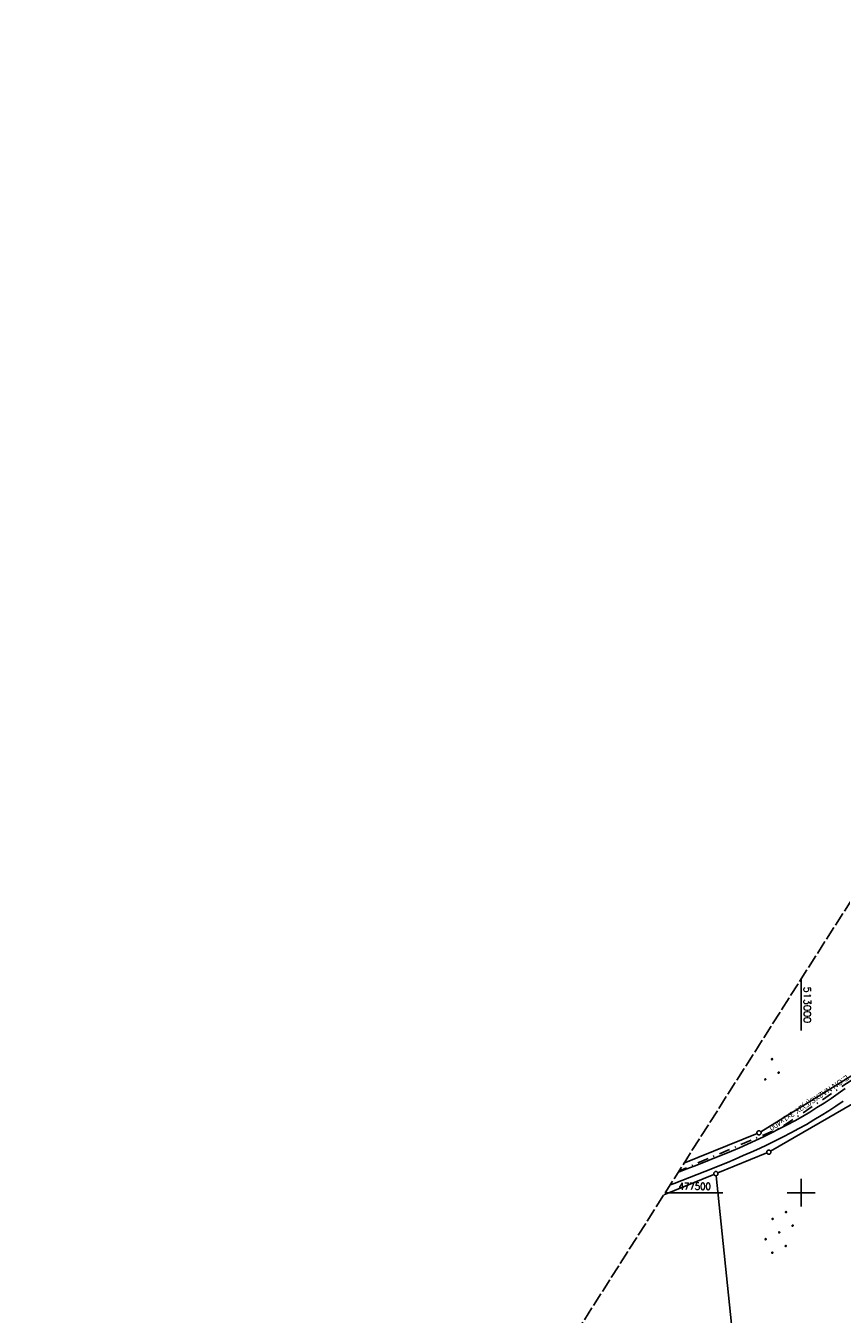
# Model space of a CAD drawing. Extents: x 512721 to 513460, y 476985 to 477919.
# Tile 12 of 23: x 512721 to 513014, y 477456 to 477919. Entities that reach past the tile are written whole.
import ezdxf
from ezdxf.enums import TextEntityAlignment as Align

# ---------------------------------------------------------------- set-up
doc = ezdxf.new("R2010")
doc.units = 0
doc.header["$LTSCALE"] = 10
doc.header["$MEASUREMENT"] = 0
for name, pattern in [('LT00', [0]), ('LT08', [0.42, 0.2, -0.1, 0.02, -0.1]), ('LT14', [0.6, 0.5, -0.1])]:
    doc.linetypes.add(name, pattern=pattern)
doc.layers.get('0').update_dxf_attribs({"linetype": 'LT00'})
doc.layers.add('-BLATT_87-RAND', color=7, linetype='LT14', plot=False)
for name, color, linetype in [('DFK_GZPKT', 250, 'LT00'), ('DFK_KATASTER', 250, 'LT00'), ('DFK_NUTZUNG', 250, 'LT00'), ('STROM_TEXT', 80, 'Continuous'), ('STROM_UNTER', 80, 'LT08'), ('V87_AFBR_BAB', 250, 'LT00'), ('V87_RASTER', 250, 'LT00')]:
    doc.layers.add(name, color=color, linetype=linetype)
doc.styles.get("Standard").update_dxf_attribs({"font": 'romans.shx'})
doc.styles.add('Versorgungsltg', font='ARIAL.TTF', dxfattribs={"width": 0.8, "height": 2})

# ---------------------------------------------------------------- blocks, each defined once
blk = doc.blocks.new('SYMB7010')
at = {"color": 0, "linetype": 'ByBlock'}
for points in [[(-0.031408, 0.499213), (-0.093728, 0.49134), (-0.15457, 0.475719), (-0.212975, 0.452595), (-0.268021, 0.422333), (-0.31884, 0.385411), (-0.36463, 0.342411), (-0.40467, 0.29401), (-0.438329, 0.240973), (-0.465074, 0.184136), (-0.484486, 0.124395), (-0.496256, 0.062692), (-0.5002, 0)], [(-0.5002, 0), (-0.496256, -0.062692), (-0.484486, -0.124395), (-0.465075, -0.184136), (-0.438329, -0.240973), (-0.404671, -0.29401), (-0.36463, -0.342411), (-0.31884, -0.385411), (-0.268021, -0.422333), (-0.212975, -0.452595), (-0.154571, -0.475719), (-0.093728, -0.49134), (-0.031408, -0.499213), (0.031408, -0.499213)], [(0.5002, 0), (0.496256, 0.062692), (0.484485, 0.124395), (0.465074, 0.184136), (0.438329, 0.240973), (0.40467, 0.29401), (0.36463, 0.342411), (0.31884, 0.385411), (0.268021, 0.422333), (0.212975, 0.452595), (0.15457, 0.475719), (0.093728, 0.49134), (0.031408, 0.499213), (-0.031408, 0.499213)], [(0.031408, -0.499213), (0.093728, -0.491341), (0.15457, -0.475719), (0.212975, -0.452595), (0.268021, -0.422333), (0.31884, -0.385411), (0.36463, -0.342411), (0.404671, -0.294011), (0.438329, -0.240974), (0.465075, -0.184136), (0.484486, -0.124395), (0.496256, -0.062692), (0.500201, 0)]]:
    blk.add_lwpolyline(points, dxfattribs=at)
blk = doc.blocks.new('Ackerland3')
at = {"layer": 'DFK_NUTZUNG', "color": 0, "linetype": 'ByBlock'}
for p, q in [((-0.15, 2.66), (-0.15, 2.4)), ((-0.1, 2.36), (-0.1, 2.7)), ((-0.05, 2.72), (-0.05, 2.34)), ((0, 2.33), (0, 2.73)), ((0.05, 2.72), (0.05, 2.34)), ((0.1, 2.36), (0.1, 2.7)), ((0.15, 2.66), (0.15, 2.4)), ((0.2, 2.53), (0.2, 2.53)), ((-4, -1.14), (-4, -1.4)), ((-3.95, -1.44), (-3.95, -1.1)), ((-3.9, -1.07), (-3.9, -1.46)), ((-3.85, -1.46), (-3.85, -1.07)), ((-3.8, -1.07), (-3.8, -1.46)), ((-3.75, -1.44), (-3.75, -1.1)), ((-3.7, -1.14), (-3.7, -1.4)), ((-3.65, -1.27), (-3.65, -1.26)), ((3.7, -1.14), (3.7, -1.4)), ((3.75, -1.44), (3.75, -1.1)), ((3.8, -1.07), (3.8, -1.46)), ((3.85, -1.46), (3.85, -1.07)), ((3.9, -1.07), (3.9, -1.46)), ((3.95, -1.44), (3.95, -1.1)), ((4, -1.14), (4, -1.4)), ((4.05, -1.27), (4.05, -1.26))]:
    blk.add_line(p, q, dxfattribs=at)
for points in [[(0.2, 2.53), (0.18, 2.62), (0.12, 2.69), (0.04, 2.73), (-0.04, 2.73), (-0.12, 2.69), (-0.18, 2.62), (-0.2, 2.53), (-0.18, 2.45), (-0.12, 2.38), (-0.04, 2.34), (0.04, 2.34), (0.12, 2.38), (0.18, 2.45), (0.2, 2.53)], [(-3.65, -1.27), (-3.67, -1.18), (-3.73, -1.11), (-3.81, -1.07), (-3.89, -1.07), (-3.97, -1.11), (-4.03, -1.18), (-4.05, -1.27)], [(-4.05, -1.27), (-4.03, -1.35), (-3.97, -1.42), (-3.89, -1.46), (-3.81, -1.46), (-3.73, -1.42), (-3.67, -1.35), (-3.65, -1.27)], [(4.05, -1.27), (4.03, -1.18), (3.97, -1.11), (3.89, -1.07), (3.81, -1.07), (3.73, -1.11), (3.67, -1.18), (3.65, -1.27)], [(3.65, -1.27), (3.67, -1.35), (3.73, -1.42), (3.81, -1.46), (3.89, -1.46), (3.97, -1.42), (4.03, -1.35), (4.05, -1.27)]]:
    blk.add_lwpolyline(points, dxfattribs=at)
blk = doc.blocks.new('Ackerland7')
at = {"layer": 'DFK_NUTZUNG', "color": 0, "linetype": 'ByBlock'}
for p, q in [((-7.85, 0.13), (-7.85, -0.13)), ((-7.8, -0.17), (-7.8, 0.17)), ((-7.75, 0.19), (-7.75, -0.19)), ((-7.7, -0.2), (-7.7, 0.2)), ((-7.65, 0.19), (-7.65, -0.19)), ((-7.6, -0.17), (-7.6, 0.17)), ((-7.55, 0.13), (-7.55, -0.13)), ((-7.5, 0), (-7.5, 0)), ((-4, 3.93), (-4, 3.67)), ((-3.95, 3.63), (-3.95, 3.97)), ((-3.9, 3.99), (-3.9, 3.61)), ((-3.85, 3.6), (-3.85, 4)), ((-3.8, 3.99), (-3.8, 3.61)), ((-3.75, 3.63), (-3.75, 3.97)), ((-3.7, 3.93), (-3.7, 3.67)), ((-3.65, 3.8), (-3.65, 3.8)), ((-0.15, 0.13), (-0.15, -0.13)), ((-0.1, -0.17), (-0.1, 0.17)), ((-0.05, 0.19), (-0.05, -0.19)), ((0, -0.2), (0, 0.2)), ((0.05, 0.19), (0.05, -0.19)), ((0.1, -0.17), (0.1, 0.17)), ((0.15, 0.13), (0.15, -0.13)), ((0.2, 0), (0.2, 0)), ((3.7, 3.93), (3.7, 3.67)), ((3.75, 3.63), (3.75, 3.97)), ((3.8, 3.99), (3.8, 3.61)), ((3.85, 3.6), (3.85, 4)), ((3.9, 3.99), (3.9, 3.61)), ((3.95, 3.63), (3.95, 3.97)), ((4, 3.93), (4, 3.67)), ((4.05, 3.8), (4.05, 3.8)), ((7.55, 0.13), (7.55, -0.13)), ((7.6, -0.17), (7.6, 0.17)), ((7.65, 0.19), (7.65, -0.19)), ((7.7, -0.2), (7.7, 0.2)), ((7.75, 0.19), (7.75, -0.19)), ((7.8, -0.17), (7.8, 0.17)), ((7.85, 0.13), (7.85, -0.13)), ((7.9, 0), (7.9, 0)), ((-4, -3.67), (-4, -3.93)), ((-3.95, -3.97), (-3.95, -3.63)), ((-3.9, -3.61), (-3.9, -3.99)), ((-3.85, -4), (-3.85, -3.6)), ((-3.8, -3.61), (-3.8, -3.99)), ((-3.75, -3.97), (-3.75, -3.63)), ((-3.7, -3.67), (-3.7, -3.93)), ((-3.65, -3.8), (-3.65, -3.8)), ((3.7, -3.67), (3.7, -3.93)), ((3.75, -3.97), (3.75, -3.63)), ((3.8, -3.61), (3.8, -3.99)), ((3.85, -4), (3.85, -3.6)), ((3.9, -3.61), (3.9, -3.99)), ((3.95, -3.97), (3.95, -3.63)), ((4, -3.67), (4, -3.93)), ((4.05, -3.8), (4.05, -3.8))]:
    blk.add_line(p, q, dxfattribs=at)
for points in [[(-7.5, 0), (-7.52, 0.09), (-7.58, 0.16), (-7.66, 0.19), (-7.74, 0.19), (-7.82, 0.16), (-7.88, 0.09), (-7.9, 0)], [(-3.65, 3.8), (-3.67, 3.89), (-3.73, 3.96), (-3.81, 3.99), (-3.89, 3.99), (-3.97, 3.96), (-4.03, 3.89), (-4.05, 3.8), (-4.03, 3.71), (-3.97, 3.64), (-3.89, 3.6), (-3.81, 3.6), (-3.73, 3.64), (-3.67, 3.71), (-3.65, 3.8)], [(0.2, 0), (0.18, 0.09), (0.12, 0.16), (0.04, 0.19), (-0.04, 0.19), (-0.12, 0.16), (-0.18, 0.09), (-0.2, 0)], [(-0.2, 0), (-0.18, -0.09), (-0.12, -0.16), (-0.04, -0.19), (0.04, -0.19), (0.12, -0.16), (0.18, -0.09), (0.2, 0)], [(4.05, 3.8), (4.03, 3.89), (3.97, 3.96), (3.89, 3.99), (3.81, 3.99), (3.73, 3.96), (3.67, 3.89), (3.65, 3.8), (3.67, 3.71), (3.73, 3.64), (3.81, 3.61), (3.89, 3.61), (3.97, 3.64), (4.03, 3.71), (4.05, 3.8)], [(7.9, 0), (7.88, 0.09), (7.82, 0.16), (7.74, 0.19), (7.66, 0.19), (7.58, 0.16), (7.52, 0.09), (7.5, 0)], [(7.5, 0), (7.52, -0.09), (7.58, -0.16), (7.66, -0.19), (7.74, -0.19), (7.82, -0.16), (7.88, -0.09), (7.9, 0)], [(-7.9, 0), (-7.88, -0.09), (-7.82, -0.16), (-7.74, -0.19), (-7.66, -0.19), (-7.58, -0.16), (-7.52, -0.09), (-7.5, 0)], [(-3.65, -3.8), (-3.67, -3.71), (-3.73, -3.64), (-3.81, -3.61), (-3.89, -3.61), (-3.97, -3.64), (-4.03, -3.71), (-4.05, -3.8), (-4.03, -3.89), (-3.97, -3.96), (-3.89, -3.99), (-3.81, -3.99), (-3.73, -3.96), (-3.67, -3.89), (-3.65, -3.8)], [(4.05, -3.8), (4.03, -3.71), (3.97, -3.64), (3.89, -3.61), (3.81, -3.61), (3.73, -3.64), (3.67, -3.71), (3.65, -3.8), (3.67, -3.89), (3.73, -3.96), (3.81, -3.99), (3.89, -3.99), (3.97, -3.96), (4.03, -3.89), (4.05, -3.8)]]:
    blk.add_lwpolyline(points, dxfattribs=at)

msp = doc.modelspace()

# ---------------------------------------------------------------- linework, layer by layer
at = {"layer": '-BLATT_87-RAND'}
msp.add_lwpolyline([(513217.94, 477919.22), (512721.33, 477138.83), (512963.46, 476984.75), (513460.07, 477765.13), (513217.94, 477919.22)], dxfattribs=at)
at = {"layer": 'DFK_KATASTER'}
for p, q in [((512985.49, 477521.9), (513019.4, 477542.86)), ((513018.49, 477531.93), (512989.04, 477514.94)), ((512957.89, 477510.57), (512984.16, 477521.23)), ((512987.7, 477514.29), (512970.05, 477507.12)), ((512968.67, 477506.56), (512950.69, 477499.25)), ((512969.44, 477506.09), (512979.11, 477413.13))]:
    msp.add_line(p, q, dxfattribs=at)
at = {"layer": 'STROM_UNTER', "ltscale": 2, "flags": 128}
msp.add_lwpolyline([(513339.88, 477841.59), (513328.38, 477821.5), (513315.09, 477797.79), (513308.69, 477787.04), (513298.11, 477770.32), (513283.7, 477747.45), (513257.78, 477714.33), (513220.76, 477701.43), (513215.1, 477698.01), (513173.85, 477680.98), (513165.3, 477677.11), (513148.18, 477666.58), (513136.96, 477659.68), (513119.18, 477644.14), (513092.44, 477615.52), (513063, 477583.73), (513038.25, 477557.5), (513020.6, 477542.08), (512992.79, 477523.45), (512956.11, 477507.77)], dxfattribs=at)
at = {"layer": 'V87_AFBR_BAB'}
for points in [[(513015.78, 477537.37), (513013.31, 477535.59), (513010.8, 477533.86), (513008.25, 477532.18), (513005.68, 477530.55), (513003.08, 477528.96), (513000.45, 477527.42), (512997.7, 477525.86), (512994.93, 477524.36), (512992.13, 477522.9), (512989.31, 477521.48), (512986.47, 477520.1), (512983.62, 477518.76), (512980.75, 477517.45), (512977.86, 477516.17), (512974.97, 477514.93), (512972.31, 477513.82), (512969.64, 477512.73), (512966.97, 477511.65), (512964.29, 477510.6), (512961.61, 477509.55), (512958.92, 477508.52), (512956.22, 477507.49), (512955.84, 477507.35)], [(512952.94, 477502.79), (512954.32, 477503.31), (512957.09, 477504.36), (512959.85, 477505.42), (512962.6, 477506.49), (512965.36, 477507.57), (512968.1, 477508.66), (512970.84, 477509.77), (512973.58, 477510.9), (512976.3, 477512.05), (512979.21, 477513.3), (512982.11, 477514.58), (512984.99, 477515.89), (512987.85, 477517.24), (512990.7, 477518.62), (512993.53, 477520.04), (512996.34, 477521.5), (512999.13, 477523), (513001.89, 477524.55), (513004.59, 477526.12), (513007.26, 477527.75), (513009.91, 477529.42), (513012.52, 477531.13), (513015.1, 477532.9)]]:
    msp.add_lwpolyline(points, dxfattribs=at)
at = {"layer": 'V87_RASTER'}
for p, q in [((513000, 477576.74), (513000, 477558.24)), ((513000, 477505), (513000, 477495)), ((512971.89, 477500), (512951.16, 477500)), ((513005, 477500), (512995, 477500))]:
    msp.add_line(p, q, dxfattribs=at)

# ---------------------------------------------------------------- block references
at = {"layer": 'DFK_GZPKT', "xscale": 1.499999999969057, "yscale": 1.5, "zscale": 1.5, "rotation": 251.2881100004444}
for p in [(512984.85, 477521.51), (512988.39, 477514.57), (512969.36, 477506.84)]:
    msp.add_blockref('SYMB7010', p, dxfattribs=at)
at = {"layer": 'DFK_NUTZUNG'}
for name, p, rotation in [('Ackerland3', (512989.52, 477543.91), 251.2883000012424), ('Ackerland7', (512992.11, 477485.72), 251.2883000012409)]:
    msp.add_blockref(name, p, dxfattribs=dict(at, rotation=rotation))

# ---------------------------------------------------------------- texts
at = {"layer": 'STROM_TEXT', "style": 'Versorgungsltg', "width": 0.8}
msp.add_text('E.ON NA2XS(F)2Y 3x1x400', height=2, rotation=213.6904, dxfattribs=at).set_placement((513002.3, 477533.09), align=Align.CENTER)
at = {"layer": 'V87_RASTER'}
for s, rotation, width, p in [(' 513000', 269.9988, 1.017, (513001, 477575.74)), (' 477500', 359.9987, 0.905, (512954.39, 477501))]:
    msp.add_text(s, height=2.5, rotation=rotation, dxfattribs=dict(at, width=width)).set_placement(p)

doc.saveas('drawing.dxf')
